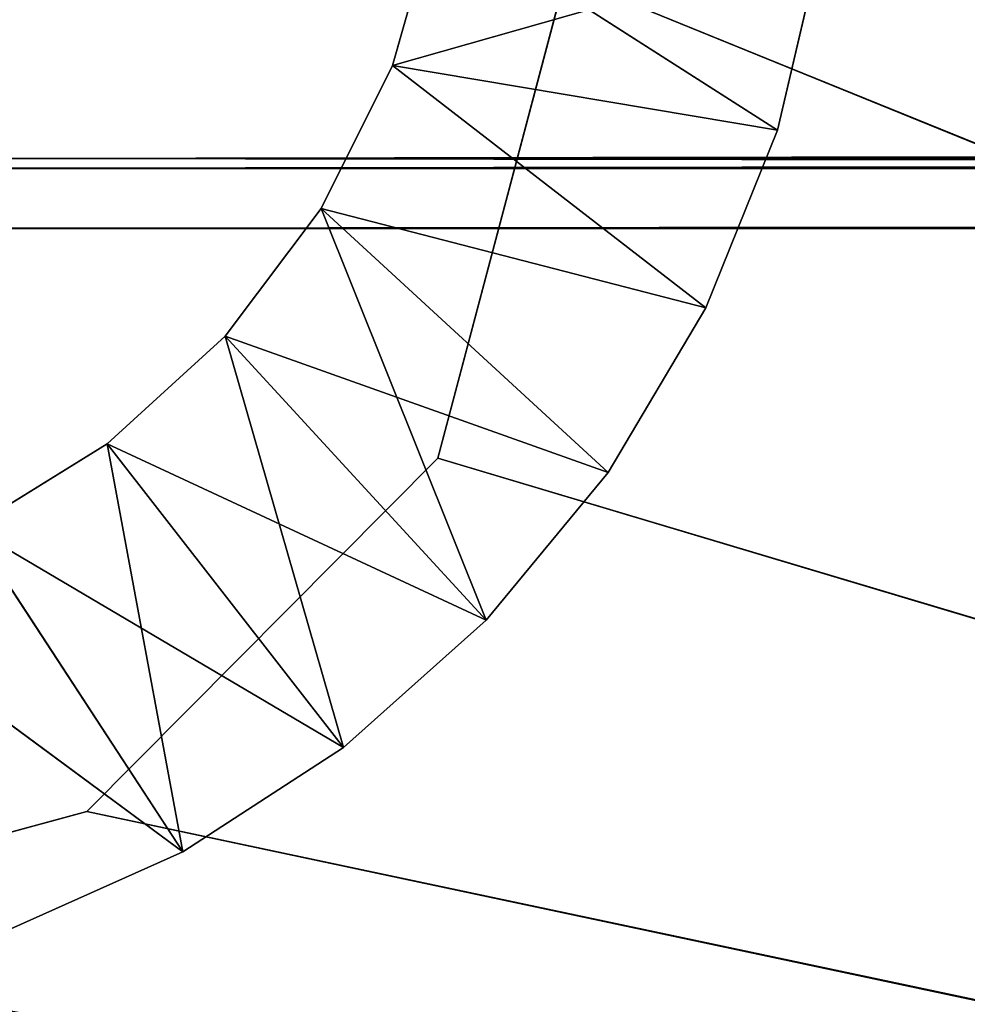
# Model space of a CAD drawing. Extents: x -629 to 424, y -11 to 55.
# Tile 210 of 256: x -312.27 to -307.34, y 21 to 26.11. Entities that reach past the tile are written whole.
import ezdxf

# ---------------------------------------------------------------- set-up
doc = ezdxf.new("R2010")
doc.units = 0
doc.header["$LTSCALE"] = 25.4
doc.layers.get('0').update_dxf_attribs({"color": 13, "linetype": 'CONTINUOUS'})

# ---------------------------------------------------------------- blocks, each defined once
blk = doc.blocks.new('IMBRIA-IV-9191-9192_STL_2')
at = {"color": 250}
for p, q in [((603.025, 1157.5355, 37.1094), (329.5032, 1073.9762, 36.7318)), ((603.025, 1157.5355, 37.1094), (329.5032, 1073.9762, 36.7318)), ((603.1779, 1157.0317, 36.7264), (329.5032, 1073.9762, 36.7318)), ((603.1779, 1157.0317, 36.7264), (329.5032, 1073.9762, 36.7318)), ((603.1779, 1157.0317, 36.7264), (329.8716, 1072.7626, 36.4196)), ((603.1779, 1157.0317, 36.7264), (329.8716, 1072.7626, 36.4196)), ((603.2798, 1156.6958, 36.5726), (329.8716, 1072.7626, 36.4196)), ((603.2798, 1156.6958, 36.5726), (329.8716, 1072.7626, 36.4196)), ((603.2911, 1156.6584, 36.5595), (329.8716, 1072.7626, 36.4196)), ((603.2911, 1156.6584, 36.5595), (329.8716, 1072.7626, 36.4196)), ((603.5471, 1155.8148, 36.4196), (329.8716, 1072.7626, 36.4196)), ((603.5471, 1155.8148, 36.4196), (329.8716, 1072.7626, 36.4196)), ((603.5471, 1155.8148, 36.4196), (330.2359, 1071.562, 36.7834)), ((603.5471, 1155.8148, 36.4196), (330.2359, 1071.562, 36.7834)), ((603.5801, 1155.7062, 36.4349), (330.2359, 1071.562, 36.7834)), ((603.5801, 1155.7062, 36.4349), (330.2359, 1071.562, 36.7834)), ((603.7299, 1155.2125, 36.5126), (330.2359, 1071.562, 36.7834)), ((603.7299, 1155.2125, 36.5126), (330.2359, 1071.562, 36.7834)), ((603.8202, 1154.915, 36.6107), (330.2359, 1071.562, 36.7834)), ((603.8202, 1154.915, 36.6107), (330.2359, 1071.562, 36.7834)), ((330.2359, 1071.562, 36.7834), (603.9146, 1154.604, 36.7673)), ((330.2359, 1071.562, 36.7834), (603.9146, 1154.604, 36.7673)), ((330.2359, 1071.562, 36.7834), (604.0684, 1154.097, 37.1829)), ((330.2359, 1071.562, 36.7834), (604.0684, 1154.097, 37.1829)), ((328.448, 91.6565, 32.7141), (330.9461, 91.6565, 33.3909)), ((328.448, 88.9157, 32.7141), (330.9461, 91.6565, 33.3909)), ((328.448, 91.6565, 32.7141), (330.9461, 91.6565, 33.3909)), ((328.448, 88.9157, 32.7141), (330.9461, 91.6565, 33.3909)), ((330.9461, 91.6565, 33.3909), (358.4625, 91.6565, 27.5475)), ((330.9461, 91.6565, 33.3909), (358.4625, 91.6565, 27.5475)), ((330.9461, 91.6565, 33.3909), (332.7711, 91.6565, 35.2261)), ((330.9461, 88.9157, 33.3909), (330.9461, 91.6565, 33.3909)), ((330.9461, 88.9157, 33.3909), (330.9461, 91.6565, 33.3909)), ((330.9461, 88.9157, 33.3909), (332.7711, 91.6565, 35.2261)), ((330.9461, 91.6565, 33.3909), (332.7711, 91.6565, 35.2261)), ((330.9461, 88.9157, 33.3909), (332.7711, 91.6565, 35.2261)), ((358.4625, 91.6565, 27.5475), (332.7711, 91.6565, 35.2261)), ((332.7711, 91.6565, 35.2261), (333.4341, 91.6565, 37.728)), ((358.4625, 91.6565, 27.5475), (332.7711, 91.6565, 35.2261)), ((332.7711, 88.9157, 35.2261), (332.7711, 91.6565, 35.2261)), ((332.7711, 88.9157, 35.2261), (332.7711, 91.6565, 35.2261)), ((332.7711, 88.9157, 35.2261), (333.4341, 91.6565, 37.728)), ((332.7711, 91.6565, 35.2261), (333.4341, 91.6565, 37.728)), ((332.7711, 88.9157, 35.2261), (333.4341, 91.6565, 37.728)), ((358.4625, 91.6565, 27.5475), (333.4341, 91.6565, 37.728)), ((358.4625, 91.6565, 27.5475), (333.4341, 91.6565, 37.728)), ((330.9461, 88.9157, 33.3909), (328.448, 88.9157, 32.7141)), ((330.9461, 88.9157, 33.3909), (328.448, 88.9157, 32.7141)), ((358.4624, 88.9157, 27.5658), (330.9461, 88.9157, 33.3909)), ((358.4624, 88.9157, 27.5658), (330.9461, 88.9157, 33.3909)), ((332.7711, 88.9157, 35.2261), (330.9461, 88.9157, 33.3909)), ((332.7711, 88.9157, 35.2261), (330.9461, 88.9157, 33.3909)), ((333.4341, 88.9157, 37.728), (332.7711, 88.9157, 35.2261)), ((332.7711, 88.9157, 35.2261), (358.4624, 88.9157, 27.5658)), ((332.7711, 88.9157, 35.2261), (358.4624, 88.9157, 27.5658)), ((333.4341, 88.9157, 37.728), (332.7711, 88.9157, 35.2261)), ((333.4341, 88.9157, 37.728), (358.4624, 88.9157, 27.5658)), ((333.4341, 88.9157, 37.728), (358.4624, 88.9157, 27.5658))]:
    blk.add_line(p, q, dxfattribs=at)
at = {"color": 18}
for p, q in [((331.4449, 111.0524, 33.1814), (329.5712, 111.0524, 34.5635)), ((331.4449, 111.0524, 33.1814), (329.5712, 111.0524, 34.5635)), ((331.0515, 111.0524, 35.3006), (330.3455, 91.5524, 34.8635)), ((331.0515, 111.0524, 35.3006), (330.3455, 91.5524, 34.8635)), ((331.0515, 111.0524, 35.3006), (330.3455, 111.0524, 34.8635)), ((332.2802, 111.0524, 33.7223), (330.3455, 111.0524, 34.8635)), ((331.0515, 111.0524, 35.3006), (330.3455, 111.0524, 34.8635)), ((332.2802, 111.0524, 33.7223), (330.3455, 111.0524, 34.8635)), ((331.4449, 111.0524, 33.1814), (330.3455, 111.0524, 34.8635)), ((331.4449, 111.0524, 33.1814), (330.3455, 111.0524, 34.8635)), ((331.4449, 111.0524, 33.1814), (330.5368, 111.0524, 32.7743)), ((330.5368, 91.5524, 32.7743), (331.4449, 111.0524, 33.1814)), ((330.5368, 91.5524, 32.7743), (331.4449, 111.0524, 33.1814)), ((331.4449, 111.0524, 33.1814), (330.5368, 111.0524, 32.7743)), ((331.6652, 111.0524, 35.8601), (331.0515, 91.5524, 35.3006)), ((331.6652, 111.0524, 35.8601), (331.0515, 91.5524, 35.3006)), ((331.6652, 111.0524, 35.8601), (331.0515, 111.0524, 35.3006)), ((331.0515, 111.0524, 35.3006), (331.0515, 91.5524, 35.3006)), ((331.0515, 111.0524, 35.3006), (331.0515, 91.5524, 35.3006)), ((333.0231, 111.0524, 34.3844), (331.0515, 111.0524, 35.3006)), ((331.6652, 111.0524, 35.8601), (331.0515, 111.0524, 35.3006)), ((333.0231, 111.0524, 34.3844), (331.0515, 111.0524, 35.3006)), ((332.2802, 111.0524, 33.7223), (331.0515, 111.0524, 35.3006)), ((332.2802, 111.0524, 33.7223), (331.0515, 111.0524, 35.3006)), ((332.2802, 111.0524, 33.7223), (331.4449, 111.0524, 33.1814)), ((331.4449, 91.5524, 33.1814), (332.2802, 111.0524, 33.7223)), ((331.4449, 91.5524, 33.1814), (332.2802, 111.0524, 33.7223)), ((331.4449, 91.5524, 33.1814), (331.4449, 111.0524, 33.1814)), ((332.2802, 111.0524, 33.7223), (331.4449, 111.0524, 33.1814)), ((331.4449, 91.5524, 33.1814), (331.4449, 111.0524, 33.1814)), ((332.1656, 111.0524, 36.5228), (331.6652, 91.5524, 35.8601)), ((332.1656, 111.0524, 36.5228), (331.6652, 91.5524, 35.8601)), ((332.1656, 111.0524, 36.5228), (331.6652, 111.0524, 35.8601)), ((331.6652, 111.0524, 35.8601), (331.6652, 91.5524, 35.8601)), ((331.6652, 111.0524, 35.8601), (331.6652, 91.5524, 35.8601)), ((333.6562, 111.0524, 35.1521), (331.6652, 111.0524, 35.8601)), ((332.1656, 111.0524, 36.5228), (331.6652, 111.0524, 35.8601)), ((333.6562, 111.0524, 35.1521), (331.6652, 111.0524, 35.8601)), ((333.0231, 111.0524, 34.3844), (331.6652, 111.0524, 35.8601)), ((333.0231, 111.0524, 34.3844), (331.6652, 111.0524, 35.8601)), ((332.5358, 111.0524, 37.2661), (332.1656, 91.5524, 36.5228)), ((332.5358, 111.0524, 37.2661), (332.1656, 91.5524, 36.5228)), ((332.5358, 111.0524, 37.2661), (332.1656, 111.0524, 36.5228)), ((332.1656, 111.0524, 36.5228), (332.1656, 91.5524, 36.5228)), ((332.1656, 111.0524, 36.5228), (332.1656, 91.5524, 36.5228)), ((334.1648, 111.0524, 36.0075), (332.1656, 111.0524, 36.5228)), ((332.5358, 111.0524, 37.2661), (332.1656, 111.0524, 36.5228)), ((334.1648, 111.0524, 36.0075), (332.1656, 111.0524, 36.5228)), ((333.6562, 111.0524, 35.1521), (332.1656, 111.0524, 36.5228)), ((333.6562, 111.0524, 35.1521), (332.1656, 111.0524, 36.5228)), ((333.0231, 111.0524, 34.3844), (332.2802, 111.0524, 33.7223)), ((332.2802, 91.5524, 33.7223), (333.0231, 111.0524, 34.3844)), ((332.2802, 91.5524, 33.7223), (333.0231, 111.0524, 34.3844)), ((332.2802, 91.5524, 33.7223), (332.2802, 111.0524, 33.7223)), ((333.0231, 111.0524, 34.3844), (332.2802, 111.0524, 33.7223)), ((332.2802, 91.5524, 33.7223), (332.2802, 111.0524, 33.7223)), ((332.7631, 111.0524, 38.0648), (332.5358, 91.5524, 37.2661)), ((332.7631, 111.0524, 38.0648), (332.5358, 91.5524, 37.2661)), ((332.7631, 111.0524, 38.0648), (332.5358, 111.0524, 37.2661)), ((332.5358, 111.0524, 37.2661), (332.5358, 91.5524, 37.2661)), ((332.5358, 111.0524, 37.2661), (332.5358, 91.5524, 37.2661)), ((334.7635, 111.0524, 37.8995), (332.5358, 111.0524, 37.2661)), ((332.7631, 111.0524, 38.0648), (332.5358, 111.0524, 37.2661)), ((334.5367, 111.0524, 36.9305), (332.5358, 111.0524, 37.2661)), ((334.7635, 111.0524, 37.8995), (332.5358, 111.0524, 37.2661)), ((334.5367, 111.0524, 36.9305), (332.5358, 111.0524, 37.2661)), ((334.1648, 111.0524, 36.0075), (332.5358, 111.0524, 37.2661)), ((334.1648, 111.0524, 36.0075), (332.5358, 111.0524, 37.2661)), ((333.6562, 111.0524, 35.1521), (333.0231, 111.0524, 34.3844)), ((333.0231, 91.5524, 34.3844), (333.6562, 111.0524, 35.1521)), ((333.0231, 91.5524, 34.3844), (333.6562, 111.0524, 35.1521)), ((333.0231, 91.5524, 34.3844), (333.0231, 111.0524, 34.3844)), ((333.6562, 111.0524, 35.1521), (333.0231, 111.0524, 34.3844)), ((333.0231, 91.5524, 34.3844), (333.0231, 111.0524, 34.3844)), ((334.1648, 111.0524, 36.0075), (333.6562, 111.0524, 35.1521)), ((333.6562, 91.5524, 35.1521), (334.1648, 111.0524, 36.0075)), ((333.6562, 91.5524, 35.1521), (334.1648, 111.0524, 36.0075)), ((333.6562, 91.5524, 35.1521), (333.6562, 111.0524, 35.1521)), ((334.1648, 111.0524, 36.0075), (333.6562, 111.0524, 35.1521)), ((333.6562, 91.5524, 35.1521), (333.6562, 111.0524, 35.1521)), ((334.5367, 111.0524, 36.9305), (334.1648, 111.0524, 36.0075)), ((334.1648, 91.5524, 36.0075), (334.5367, 111.0524, 36.9305)), ((334.1648, 91.5524, 36.0075), (334.5367, 111.0524, 36.9305)), ((334.1648, 91.5524, 36.0075), (334.1648, 111.0524, 36.0075)), ((334.5367, 111.0524, 36.9305), (334.1648, 111.0524, 36.0075)), ((334.1648, 91.5524, 36.0075), (334.1648, 111.0524, 36.0075)), ((334.7635, 111.0524, 37.8995), (334.5367, 111.0524, 36.9305)), ((334.5367, 91.5524, 36.9305), (334.7635, 111.0524, 37.8995)), ((334.5367, 91.5524, 36.9305), (334.7635, 111.0524, 37.8995)), ((334.5367, 91.5524, 36.9305), (334.5367, 111.0524, 36.9305)), ((334.7635, 111.0524, 37.8995), (334.5367, 111.0524, 36.9305)), ((334.5367, 91.5524, 36.9305), (334.5367, 111.0524, 36.9305)), ((330.3455, 91.5524, 34.8635), (331.0515, 91.5524, 35.3006)), ((331.4449, 91.5524, 33.1814), (330.3455, 91.5524, 34.8635)), ((331.4449, 91.5524, 33.1814), (330.3455, 91.5524, 34.8635)), ((330.3455, 91.5524, 34.8635), (331.0515, 91.5524, 35.3006)), ((330.5368, 91.5524, 32.7743), (331.4449, 91.5524, 33.1814)), ((330.5368, 91.5524, 32.7743), (331.4449, 91.5524, 33.1814)), ((331.0515, 91.5524, 35.3006), (331.6652, 91.5524, 35.8601)), ((331.4449, 91.5524, 33.1814), (331.0515, 91.5524, 35.3006)), ((331.4449, 91.5524, 33.1814), (331.0515, 91.5524, 35.3006)), ((332.2802, 91.5524, 33.7223), (331.0515, 91.5524, 35.3006)), ((332.2802, 91.5524, 33.7223), (331.0515, 91.5524, 35.3006)), ((331.0515, 91.5524, 35.3006), (331.6652, 91.5524, 35.8601)), ((331.4449, 91.5524, 33.1814), (332.2802, 91.5524, 33.7223)), ((331.4449, 91.5524, 33.1814), (332.2802, 91.5524, 33.7223)), ((331.6652, 91.5524, 35.8601), (332.1656, 91.5524, 36.5228)), ((332.2802, 91.5524, 33.7223), (331.6652, 91.5524, 35.8601)), ((332.2802, 91.5524, 33.7223), (331.6652, 91.5524, 35.8601)), ((333.0231, 91.5524, 34.3844), (331.6652, 91.5524, 35.8601)), ((333.0231, 91.5524, 34.3844), (331.6652, 91.5524, 35.8601)), ((331.6652, 91.5524, 35.8601), (332.1656, 91.5524, 36.5228)), ((332.1656, 91.5524, 36.5228), (332.5358, 91.5524, 37.2661)), ((332.1656, 91.5524, 36.5228), (334.1648, 91.5524, 36.0075)), ((332.1656, 91.5524, 36.5228), (332.5358, 91.5524, 37.2661)), ((333.0231, 91.5524, 34.3844), (332.1656, 91.5524, 36.5228)), ((333.0231, 91.5524, 34.3844), (332.1656, 91.5524, 36.5228)), ((333.6562, 91.5524, 35.1521), (332.1656, 91.5524, 36.5228)), ((333.6562, 91.5524, 35.1521), (332.1656, 91.5524, 36.5228)), ((332.1656, 91.5524, 36.5228), (334.1648, 91.5524, 36.0075)), ((332.2802, 91.5524, 33.7223), (333.0231, 91.5524, 34.3844)), ((332.2802, 91.5524, 33.7223), (333.0231, 91.5524, 34.3844)), ((332.5358, 91.5524, 37.2661), (332.7631, 91.5524, 38.0648)), ((334.1648, 91.5524, 36.0075), (332.5358, 91.5524, 37.2661)), ((334.1648, 91.5524, 36.0075), (332.5358, 91.5524, 37.2661)), ((334.5367, 91.5524, 36.9305), (332.5358, 91.5524, 37.2661)), ((334.5367, 91.5524, 36.9305), (332.5358, 91.5524, 37.2661)), ((332.5358, 91.5524, 37.2661), (332.7631, 91.5524, 38.0648)), ((334.5367, 91.5524, 36.9305), (332.7631, 91.5524, 38.0648)), ((334.5367, 91.5524, 36.9305), (332.7631, 91.5524, 38.0648)), ((333.0231, 91.5524, 34.3844), (333.6562, 91.5524, 35.1521)), ((333.0231, 91.5524, 34.3844), (333.6562, 91.5524, 35.1521)), ((333.6562, 91.5524, 35.1521), (334.1648, 91.5524, 36.0075)), ((333.6562, 91.5524, 35.1521), (334.1648, 91.5524, 36.0075)), ((334.1648, 91.5524, 36.0075), (334.5367, 91.5524, 36.9305)), ((334.1648, 91.5524, 36.0075), (334.5367, 91.5524, 36.9305)), ((334.5367, 91.5524, 36.9305), (334.7635, 91.5524, 37.8995)), ((334.5367, 91.5524, 36.9305), (334.7635, 91.5524, 37.8995))]:
    blk.add_line(p, q, dxfattribs=at)
at = {"color": 250}
mesh = blk.add_polyface(dxfattribs=at)
corners = [(602.8956, 1157.9619, 37.6923), (603.025, 1157.5355, 37.1094), (329.2296, 1074.8779, 37.6364)]
mesh.append_faces([[corners[k] for k in face] for face in [(0, 1, 2)]], dxfattribs={"color": 250})
mesh = blk.add_polyface(dxfattribs=at)
corners = [(603.025, 1157.5355, 37.1094), (329.5032, 1073.9762, 36.7318), (329.2296, 1074.8779, 37.6364)]
mesh.append_faces([[corners[k] for k in face] for face in [(0, 1, 2)]], dxfattribs={"color": 250})
mesh = blk.add_polyface(dxfattribs=at)
corners = [(603.1779, 1157.0317, 36.7264), (329.5032, 1073.9762, 36.7318), (603.025, 1157.5355, 37.1094)]
mesh.append_faces([[corners[k] for k in face] for face in [(0, 1, 2)]], dxfattribs={"color": 250})
mesh = blk.add_polyface(dxfattribs=at)
corners = [(603.1779, 1157.0317, 36.7264), (329.8716, 1072.7626, 36.4196), (329.5032, 1073.9762, 36.7318)]
mesh.append_faces([[corners[k] for k in face] for face in [(0, 1, 2)]], dxfattribs={"color": 250})
mesh = blk.add_polyface(dxfattribs=at)
corners = [(603.2798, 1156.6958, 36.5726), (329.8716, 1072.7626, 36.4196), (603.1779, 1157.0317, 36.7264)]
mesh.append_faces([[corners[k] for k in face] for face in [(0, 1, 2)]], dxfattribs={"color": 250})
mesh = blk.add_polyface(dxfattribs=at)
corners = [(603.2911, 1156.6584, 36.5595), (329.8716, 1072.7626, 36.4196), (603.2798, 1156.6958, 36.5726)]
mesh.append_faces([[corners[k] for k in face] for face in [(0, 1, 2)]], dxfattribs={"color": 250})
mesh = blk.add_polyface(dxfattribs=at)
corners = [(603.5471, 1155.8148, 36.4196), (329.8716, 1072.7626, 36.4196), (603.2911, 1156.6584, 36.5595)]
mesh.append_faces([[corners[k] for k in face] for face in [(0, 1, 2)]], dxfattribs={"color": 250})
mesh = blk.add_polyface(dxfattribs=at)
corners = [(603.5471, 1155.8148, 36.4196), (330.2359, 1071.562, 36.7834), (329.8716, 1072.7626, 36.4196)]
mesh.append_faces([[corners[k] for k in face] for face in [(0, 1, 2)]], dxfattribs={"color": 250})
mesh = blk.add_polyface(dxfattribs=at)
corners = [(603.5801, 1155.7062, 36.4349), (330.2359, 1071.562, 36.7834), (603.5471, 1155.8148, 36.4196)]
mesh.append_faces([[corners[k] for k in face] for face in [(0, 1, 2)]], dxfattribs={"color": 250})
mesh = blk.add_polyface(dxfattribs=at)
corners = [(603.7299, 1155.2125, 36.5126), (330.2359, 1071.562, 36.7834), (603.5801, 1155.7062, 36.4349)]
mesh.append_faces([[corners[k] for k in face] for face in [(0, 1, 2)]], dxfattribs={"color": 250})
mesh = blk.add_polyface(dxfattribs=at)
corners = [(603.8202, 1154.915, 36.6107), (330.2359, 1071.562, 36.7834), (603.7299, 1155.2125, 36.5126)]
mesh.append_faces([[corners[k] for k in face] for face in [(0, 1, 2)]], dxfattribs={"color": 250})
mesh = blk.add_polyface(dxfattribs=at)
corners = [(603.9146, 1154.604, 36.7673), (330.2359, 1071.562, 36.7834), (603.8202, 1154.915, 36.6107)]
mesh.append_faces([[corners[k] for k in face] for face in [(0, 1, 2)]], dxfattribs={"color": 250})
mesh = blk.add_polyface(dxfattribs=at)
corners = [(604.0684, 1154.097, 37.1829), (330.2359, 1071.562, 36.7834), (603.9146, 1154.604, 36.7673)]
mesh.append_faces([[corners[k] for k in face] for face in [(0, 1, 2)]], dxfattribs={"color": 250})
mesh = blk.add_polyface(dxfattribs=at)
corners = [(604.0684, 1154.097, 37.1829), (330.4986, 1070.6964, 37.7257), (330.2359, 1071.562, 36.7834)]
mesh.append_faces([[corners[k] for k in face] for face in [(0, 1, 2)]], dxfattribs={"color": 250})
mesh = blk.add_polyface(dxfattribs=at)
corners = [(330.4986, 1070.6964, 37.7257), (604.0684, 1154.097, 37.1829), (604.1802, 1153.7288, 37.7129)]
mesh.append_faces([[corners[k] for k in face] for face in [(0, 1, 2)]], dxfattribs={"color": 250})
at = {"color": 18}
mesh = blk.add_polyface(dxfattribs=at)
corners = [(330.3455, 111.0524, 34.8635), (331.4449, 111.0524, 33.1814), (329.5712, 111.0524, 34.5635)]
mesh.append_faces([[corners[k] for k in face] for face in [(0, 1, 2)]], dxfattribs={"color": 18})
mesh = blk.add_polyface(dxfattribs=at)
corners = [(329.5712, 111.0524, 34.5635), (331.4449, 111.0524, 33.1814), (330.5368, 111.0524, 32.7743)]
mesh.append_faces([[corners[k] for k in face] for face in [(0, 1, 2)]], dxfattribs={"color": 18})
mesh = blk.add_polyface(dxfattribs=at)
corners = [(331.0515, 111.0524, 35.3006), (330.3455, 91.5524, 34.8635), (331.0515, 91.5524, 35.3006)]
mesh.append_faces([[corners[k] for k in face] for face in [(0, 1, 2)]], dxfattribs={"color": 18})
mesh = blk.add_polyface(dxfattribs=at)
corners = [(331.0515, 111.0524, 35.3006), (330.3455, 111.0524, 34.8635), (330.3455, 91.5524, 34.8635)]
mesh.append_faces([[corners[k] for k in face] for face in [(0, 1, 2)]], dxfattribs={"color": 18})
mesh = blk.add_polyface(dxfattribs=at)
corners = [(331.0515, 111.0524, 35.3006), (332.2802, 111.0524, 33.7223), (330.3455, 111.0524, 34.8635)]
mesh.append_faces([[corners[k] for k in face] for face in [(0, 1, 2)]], dxfattribs={"color": 18})
mesh = blk.add_polyface(dxfattribs=at)
corners = [(330.3455, 111.0524, 34.8635), (332.2802, 111.0524, 33.7223), (331.4449, 111.0524, 33.1814)]
mesh.append_faces([[corners[k] for k in face] for face in [(0, 1, 2)]], dxfattribs={"color": 18})
mesh = blk.add_polyface(dxfattribs=at)
corners = [(331.4449, 91.5524, 33.1814), (330.5368, 91.5524, 32.7743), (331.4449, 111.0524, 33.1814)]
mesh.append_faces([[corners[k] for k in face] for face in [(0, 1, 2)]], dxfattribs={"color": 18})
mesh = blk.add_polyface(dxfattribs=at)
corners = [(331.4449, 111.0524, 33.1814), (330.5368, 91.5524, 32.7743), (330.5368, 111.0524, 32.7743)]
mesh.append_faces([[corners[k] for k in face] for face in [(0, 1, 2)]], dxfattribs={"color": 18})
mesh = blk.add_polyface(dxfattribs=at)
corners = [(331.6652, 111.0524, 35.8601), (331.0515, 91.5524, 35.3006), (331.6652, 91.5524, 35.8601)]
mesh.append_faces([[corners[k] for k in face] for face in [(0, 1, 2)]], dxfattribs={"color": 18})
mesh = blk.add_polyface(dxfattribs=at)
corners = [(331.6652, 111.0524, 35.8601), (331.0515, 111.0524, 35.3006), (331.0515, 91.5524, 35.3006)]
mesh.append_faces([[corners[k] for k in face] for face in [(0, 1, 2)]], dxfattribs={"color": 18})
mesh = blk.add_polyface(dxfattribs=at)
corners = [(331.6652, 111.0524, 35.8601), (333.0231, 111.0524, 34.3844), (331.0515, 111.0524, 35.3006)]
mesh.append_faces([[corners[k] for k in face] for face in [(0, 1, 2)]], dxfattribs={"color": 18})
mesh = blk.add_polyface(dxfattribs=at)
corners = [(331.0515, 111.0524, 35.3006), (333.0231, 111.0524, 34.3844), (332.2802, 111.0524, 33.7223)]
mesh.append_faces([[corners[k] for k in face] for face in [(0, 1, 2)]], dxfattribs={"color": 18})
mesh = blk.add_polyface(dxfattribs=at)
corners = [(332.2802, 91.5524, 33.7223), (331.4449, 91.5524, 33.1814), (332.2802, 111.0524, 33.7223)]
mesh.append_faces([[corners[k] for k in face] for face in [(0, 1, 2)]], dxfattribs={"color": 18})
mesh = blk.add_polyface(dxfattribs=at)
corners = [(332.2802, 111.0524, 33.7223), (331.4449, 91.5524, 33.1814), (331.4449, 111.0524, 33.1814)]
mesh.append_faces([[corners[k] for k in face] for face in [(0, 1, 2)]], dxfattribs={"color": 18})
mesh = blk.add_polyface(dxfattribs=at)
corners = [(332.1656, 111.0524, 36.5228), (331.6652, 91.5524, 35.8601), (332.1656, 91.5524, 36.5228)]
mesh.append_faces([[corners[k] for k in face] for face in [(0, 1, 2)]], dxfattribs={"color": 18})
mesh = blk.add_polyface(dxfattribs=at)
corners = [(331.6652, 111.0524, 35.8601), (331.6652, 91.5524, 35.8601), (332.1656, 111.0524, 36.5228)]
mesh.append_faces([[corners[k] for k in face] for face in [(0, 1, 2)]], dxfattribs={"color": 18})
mesh = blk.add_polyface(dxfattribs=at)
corners = [(332.1656, 111.0524, 36.5228), (333.6562, 111.0524, 35.1521), (331.6652, 111.0524, 35.8601)]
mesh.append_faces([[corners[k] for k in face] for face in [(0, 1, 2)]], dxfattribs={"color": 18})
mesh = blk.add_polyface(dxfattribs=at)
corners = [(331.6652, 111.0524, 35.8601), (333.6562, 111.0524, 35.1521), (333.0231, 111.0524, 34.3844)]
mesh.append_faces([[corners[k] for k in face] for face in [(0, 1, 2)]], dxfattribs={"color": 18})
mesh = blk.add_polyface(dxfattribs=at)
corners = [(332.5358, 111.0524, 37.2661), (332.1656, 91.5524, 36.5228), (332.5358, 91.5524, 37.2661)]
mesh.append_faces([[corners[k] for k in face] for face in [(0, 1, 2)]], dxfattribs={"color": 18})
mesh = blk.add_polyface(dxfattribs=at)
corners = [(332.1656, 111.0524, 36.5228), (332.1656, 91.5524, 36.5228), (332.5358, 111.0524, 37.2661)]
mesh.append_faces([[corners[k] for k in face] for face in [(0, 1, 2)]], dxfattribs={"color": 18})
mesh = blk.add_polyface(dxfattribs=at)
corners = [(332.5358, 111.0524, 37.2661), (334.1648, 111.0524, 36.0075), (332.1656, 111.0524, 36.5228)]
mesh.append_faces([[corners[k] for k in face] for face in [(0, 1, 2)]], dxfattribs={"color": 18})
mesh = blk.add_polyface(dxfattribs=at)
corners = [(332.1656, 111.0524, 36.5228), (334.1648, 111.0524, 36.0075), (333.6562, 111.0524, 35.1521)]
mesh.append_faces([[corners[k] for k in face] for face in [(0, 1, 2)]], dxfattribs={"color": 18})
mesh = blk.add_polyface(dxfattribs=at)
corners = [(333.0231, 91.5524, 34.3844), (332.2802, 91.5524, 33.7223), (333.0231, 111.0524, 34.3844)]
mesh.append_faces([[corners[k] for k in face] for face in [(0, 1, 2)]], dxfattribs={"color": 18})
mesh = blk.add_polyface(dxfattribs=at)
corners = [(333.0231, 111.0524, 34.3844), (332.2802, 91.5524, 33.7223), (332.2802, 111.0524, 33.7223)]
mesh.append_faces([[corners[k] for k in face] for face in [(0, 1, 2)]], dxfattribs={"color": 18})
mesh = blk.add_polyface(dxfattribs=at)
corners = [(332.7631, 111.0524, 38.0648), (332.5358, 91.5524, 37.2661), (332.7631, 91.5524, 38.0648)]
mesh.append_faces([[corners[k] for k in face] for face in [(0, 1, 2)]], dxfattribs={"color": 18})
mesh = blk.add_polyface(dxfattribs=at)
corners = [(332.5358, 111.0524, 37.2661), (332.5358, 91.5524, 37.2661), (332.7631, 111.0524, 38.0648)]
mesh.append_faces([[corners[k] for k in face] for face in [(0, 1, 2)]], dxfattribs={"color": 18})
mesh = blk.add_polyface(dxfattribs=at)
corners = [(332.7631, 111.0524, 38.0648), (334.7635, 111.0524, 37.8995), (332.5358, 111.0524, 37.2661)]
mesh.append_faces([[corners[k] for k in face] for face in [(0, 1, 2)]], dxfattribs={"color": 18})
mesh = blk.add_polyface(dxfattribs=at)
corners = [(334.7635, 111.0524, 37.8995), (334.5367, 111.0524, 36.9305), (332.5358, 111.0524, 37.2661)]
mesh.append_faces([[corners[k] for k in face] for face in [(0, 1, 2)]], dxfattribs={"color": 18})
mesh = blk.add_polyface(dxfattribs=at)
corners = [(332.5358, 111.0524, 37.2661), (334.5367, 111.0524, 36.9305), (334.1648, 111.0524, 36.0075)]
mesh.append_faces([[corners[k] for k in face] for face in [(0, 1, 2)]], dxfattribs={"color": 18})
mesh = blk.add_polyface(dxfattribs=at)
corners = [(333.6562, 111.0524, 35.1521), (333.6562, 91.5524, 35.1521), (333.0231, 91.5524, 34.3844)]
mesh.append_faces([[corners[k] for k in face] for face in [(0, 1, 2)]], dxfattribs={"color": 18})
mesh = blk.add_polyface(dxfattribs=at)
corners = [(333.6562, 111.0524, 35.1521), (333.0231, 91.5524, 34.3844), (333.0231, 111.0524, 34.3844)]
mesh.append_faces([[corners[k] for k in face] for face in [(0, 1, 2)]], dxfattribs={"color": 18})
mesh = blk.add_polyface(dxfattribs=at)
corners = [(334.1648, 111.0524, 36.0075), (334.1648, 91.5524, 36.0075), (333.6562, 91.5524, 35.1521)]
mesh.append_faces([[corners[k] for k in face] for face in [(0, 1, 2)]], dxfattribs={"color": 18})
mesh = blk.add_polyface(dxfattribs=at)
corners = [(334.1648, 111.0524, 36.0075), (333.6562, 91.5524, 35.1521), (333.6562, 111.0524, 35.1521)]
mesh.append_faces([[corners[k] for k in face] for face in [(0, 1, 2)]], dxfattribs={"color": 18})
mesh = blk.add_polyface(dxfattribs=at)
corners = [(334.5367, 111.0524, 36.9305), (334.5367, 91.5524, 36.9305), (334.1648, 91.5524, 36.0075)]
mesh.append_faces([[corners[k] for k in face] for face in [(0, 1, 2)]], dxfattribs={"color": 18})
mesh = blk.add_polyface(dxfattribs=at)
corners = [(334.5367, 111.0524, 36.9305), (334.1648, 91.5524, 36.0075), (334.1648, 111.0524, 36.0075)]
mesh.append_faces([[corners[k] for k in face] for face in [(0, 1, 2)]], dxfattribs={"color": 18})
mesh = blk.add_polyface(dxfattribs=at)
corners = [(334.7635, 111.0524, 37.8995), (334.7635, 91.5524, 37.8995), (334.5367, 91.5524, 36.9305)]
mesh.append_faces([[corners[k] for k in face] for face in [(0, 1, 2)]], dxfattribs={"color": 18})
mesh = blk.add_polyface(dxfattribs=at)
corners = [(334.7635, 111.0524, 37.8995), (334.5367, 91.5524, 36.9305), (334.5367, 111.0524, 36.9305)]
mesh.append_faces([[corners[k] for k in face] for face in [(0, 1, 2)]], dxfattribs={"color": 18})
at = {"color": 250}
mesh = blk.add_polyface(dxfattribs=at)
corners = [(328.448, 91.6565, 32.7141), (358.4625, 91.6565, 27.5475), (265.4628, 91.6565, 27.2892)]
mesh.append_faces([[corners[k] for k in face] for face in [(0, 1, 2)]], dxfattribs={"color": 250})
mesh = blk.add_polyface(dxfattribs=at)
corners = [(330.9461, 91.6565, 33.3909), (358.4625, 91.6565, 27.5475), (328.448, 91.6565, 32.7141)]
mesh.append_faces([[corners[k] for k in face] for face in [(0, 1, 2)]], dxfattribs={"color": 250})
mesh = blk.add_polyface(dxfattribs=at)
corners = [(330.9461, 91.6565, 33.3909), (328.448, 91.6565, 32.7141), (328.448, 88.9157, 32.7141)]
mesh.append_faces([[corners[k] for k in face] for face in [(0, 1, 2)]], dxfattribs={"color": 250})
mesh = blk.add_polyface(dxfattribs=at)
corners = [(330.9461, 91.6565, 33.3909), (328.448, 88.9157, 32.7141), (330.9461, 88.9157, 33.3909)]
mesh.append_faces([[corners[k] for k in face] for face in [(0, 1, 2)]], dxfattribs={"color": 250})
mesh = blk.add_polyface(dxfattribs=at)
corners = [(332.7711, 91.6565, 35.2261), (358.4625, 91.6565, 27.5475), (330.9461, 91.6565, 33.3909)]
mesh.append_faces([[corners[k] for k in face] for face in [(0, 1, 2)]], dxfattribs={"color": 250})
mesh = blk.add_polyface(dxfattribs=at)
corners = [(330.9461, 91.6565, 33.3909), (330.9461, 88.9157, 33.3909), (332.7711, 91.6565, 35.2261)]
mesh.append_faces([[corners[k] for k in face] for face in [(0, 1, 2)]], dxfattribs={"color": 250})
mesh = blk.add_polyface(dxfattribs=at)
corners = [(332.7711, 91.6565, 35.2261), (330.9461, 88.9157, 33.3909), (332.7711, 88.9157, 35.2261)]
mesh.append_faces([[corners[k] for k in face] for face in [(0, 1, 2)]], dxfattribs={"color": 250})
mesh = blk.add_polyface(dxfattribs=at)
corners = [(333.4341, 91.6565, 37.728), (358.4625, 91.6565, 27.5475), (332.7711, 91.6565, 35.2261)]
mesh.append_faces([[corners[k] for k in face] for face in [(0, 1, 2)]], dxfattribs={"color": 250})
mesh = blk.add_polyface(dxfattribs=at)
corners = [(332.7711, 91.6565, 35.2261), (332.7711, 88.9157, 35.2261), (333.4341, 91.6565, 37.728)]
mesh.append_faces([[corners[k] for k in face] for face in [(0, 1, 2)]], dxfattribs={"color": 250})
mesh = blk.add_polyface(dxfattribs=at)
corners = [(333.4341, 91.6565, 37.728), (332.7711, 88.9157, 35.2261), (333.4341, 88.9157, 37.728)]
mesh.append_faces([[corners[k] for k in face] for face in [(0, 1, 2)]], dxfattribs={"color": 250})
mesh = blk.add_polyface(dxfattribs=at)
corners = [(358.3909, 91.6565, 53.2974), (358.4625, 91.6565, 27.5475), (333.4341, 91.6565, 37.728)]
mesh.append_faces([[corners[k] for k in face] for face in [(0, 1, 2)]], dxfattribs={"color": 250})
at = {"color": 18}
mesh = blk.add_polyface(dxfattribs=at)
corners = [(330.3455, 91.5524, 34.8635), (330.5368, 91.5524, 32.7743), (331.4449, 91.5524, 33.1814)]
mesh.append_faces([[corners[k] for k in face] for face in [(0, 1, 2)]], dxfattribs={"color": 18})
mesh = blk.add_polyface(dxfattribs=at)
corners = [(331.0515, 91.5524, 35.3006), (330.3455, 91.5524, 34.8635), (331.4449, 91.5524, 33.1814)]
mesh.append_faces([[corners[k] for k in face] for face in [(0, 1, 2)]], dxfattribs={"color": 18})
mesh = blk.add_polyface(dxfattribs=at)
corners = [(331.0515, 91.5524, 35.3006), (331.4449, 91.5524, 33.1814), (332.2802, 91.5524, 33.7223)]
mesh.append_faces([[corners[k] for k in face] for face in [(0, 1, 2)]], dxfattribs={"color": 18})
mesh = blk.add_polyface(dxfattribs=at)
corners = [(331.6652, 91.5524, 35.8601), (331.0515, 91.5524, 35.3006), (332.2802, 91.5524, 33.7223)]
mesh.append_faces([[corners[k] for k in face] for face in [(0, 1, 2)]], dxfattribs={"color": 18})
mesh = blk.add_polyface(dxfattribs=at)
corners = [(331.6652, 91.5524, 35.8601), (332.2802, 91.5524, 33.7223), (333.0231, 91.5524, 34.3844)]
mesh.append_faces([[corners[k] for k in face] for face in [(0, 1, 2)]], dxfattribs={"color": 18})
mesh = blk.add_polyface(dxfattribs=at)
corners = [(332.1656, 91.5524, 36.5228), (331.6652, 91.5524, 35.8601), (333.0231, 91.5524, 34.3844)]
mesh.append_faces([[corners[k] for k in face] for face in [(0, 1, 2)]], dxfattribs={"color": 18})
mesh = blk.add_polyface(dxfattribs=at)
corners = [(332.5358, 91.5524, 37.2661), (332.1656, 91.5524, 36.5228), (334.1648, 91.5524, 36.0075)]
mesh.append_faces([[corners[k] for k in face] for face in [(0, 1, 2)]], dxfattribs={"color": 18})
mesh = blk.add_polyface(dxfattribs=at)
corners = [(332.1656, 91.5524, 36.5228), (333.0231, 91.5524, 34.3844), (333.6562, 91.5524, 35.1521)]
mesh.append_faces([[corners[k] for k in face] for face in [(0, 1, 2)]], dxfattribs={"color": 18})
mesh = blk.add_polyface(dxfattribs=at)
corners = [(332.1656, 91.5524, 36.5228), (333.6562, 91.5524, 35.1521), (334.1648, 91.5524, 36.0075)]
mesh.append_faces([[corners[k] for k in face] for face in [(0, 1, 2)]], dxfattribs={"color": 18})
mesh = blk.add_polyface(dxfattribs=at)
corners = [(332.5358, 91.5524, 37.2661), (334.1648, 91.5524, 36.0075), (334.5367, 91.5524, 36.9305)]
mesh.append_faces([[corners[k] for k in face] for face in [(0, 1, 2)]], dxfattribs={"color": 18})
mesh = blk.add_polyface(dxfattribs=at)
corners = [(332.7631, 91.5524, 38.0648), (332.5358, 91.5524, 37.2661), (334.5367, 91.5524, 36.9305)]
mesh.append_faces([[corners[k] for k in face] for face in [(0, 1, 2)]], dxfattribs={"color": 18})
mesh = blk.add_polyface(dxfattribs=at)
corners = [(332.7631, 91.5524, 38.0648), (334.5367, 91.5524, 36.9305), (334.7635, 91.5524, 37.8995)]
mesh.append_faces([[corners[k] for k in face] for face in [(0, 1, 2)]], dxfattribs={"color": 18})
at = {"color": 250}
mesh = blk.add_polyface(dxfattribs=at)
corners = [(328.448, 88.9157, 32.7141), (265.4628, 88.9157, 27.3075), (358.4624, 88.9157, 27.5658)]
mesh.append_faces([[corners[k] for k in face] for face in [(0, 1, 2)]], dxfattribs={"color": 250})
mesh = blk.add_polyface(dxfattribs=at)
corners = [(330.9461, 88.9157, 33.3909), (328.448, 88.9157, 32.7141), (358.4624, 88.9157, 27.5658)]
mesh.append_faces([[corners[k] for k in face] for face in [(0, 1, 2)]], dxfattribs={"color": 250})
mesh = blk.add_polyface(dxfattribs=at)
corners = [(332.7711, 88.9157, 35.2261), (330.9461, 88.9157, 33.3909), (358.4624, 88.9157, 27.5658)]
mesh.append_faces([[corners[k] for k in face] for face in [(0, 1, 2)]], dxfattribs={"color": 250})
mesh = blk.add_polyface(dxfattribs=at)
corners = [(358.3911, 88.9157, 53.2608), (332.7573, 88.9157, 40.2261), (358.4624, 88.9157, 27.5658)]
mesh.append_faces([[corners[k] for k in face] for face in [(0, 1, 2)]], dxfattribs={"color": 250})
mesh = blk.add_polyface(dxfattribs=at)
corners = [(332.7573, 88.9157, 40.2261), (333.4341, 88.9157, 37.728), (358.4624, 88.9157, 27.5658)]
mesh.append_faces([[corners[k] for k in face] for face in [(0, 1, 2)]], dxfattribs={"color": 250})
mesh = blk.add_polyface(dxfattribs=at)
corners = [(333.4341, 88.9157, 37.728), (332.7711, 88.9157, 35.2261), (358.4624, 88.9157, 27.5658)]
mesh.append_faces([[corners[k] for k in face] for face in [(0, 1, 2)]], dxfattribs={"color": 250})

msp = doc.modelspace()

# ---------------------------------------------------------------- block references
at = {"color": 0, "extrusion": (0, 1, -2.77556e-16), "rotation": 180}
msp.add_blockref('IMBRIA-IV-9191-9192_STL_2', (642.8626, 2616.0182, -11.3917), dxfattribs=at)

doc.saveas('drawing.dxf')
